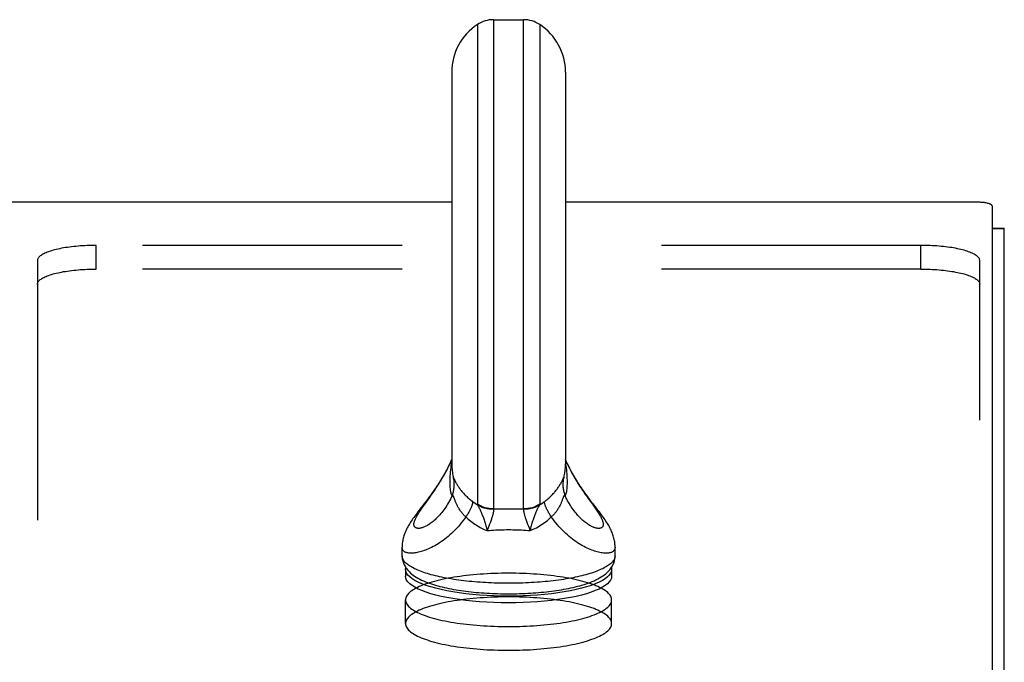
# Model space of a CAD drawing. Header units: inches. Extents: x 0 to 200, y 0 to 130.
# Tile 86 of 91: x 88.23 to 92.41, y 94.77 to 97.49. Entities that reach past the tile are written whole.
import ezdxf

# ---------------------------------------------------------------- set-up
doc = ezdxf.new("R2010")
doc.units = ezdxf.units.IN
doc.header["$LTSCALE"] = 11.011777
doc.header["$MEASUREMENT"] = 0
doc.linetypes.add('HIDDEN', pattern=[0.2, 0.1, -0.1])
doc.layers.get('0').update_dxf_attribs({"linetype": 'CONTINUOUS'})
doc.layers.add('02___PRT_ALL_AXES', color=7, linetype='CONTINUOUS')
doc.layers.add('DEFAULT_2', color=8, linetype='HIDDEN')

msp = doc.modelspace()

# ---------------------------------------------------------------- linework, layer by layer
at = {"color": 7, "linetype": 'Continuous'}
for p, q in [((90.177, 97.4718), (90.177, 95.4357)), ((90.2455, 97.4922), (90.2455, 95.4159)), ((90.2455, 97.4922), (90.373, 97.4922)), ((90.373, 95.4159), (90.373, 97.4922)), ((90.4414, 97.4718), (90.4414, 95.4357)), ((90.0677, 97.2696), (90.0677, 95.6067)), ((90.5507, 97.2696), (90.5507, 95.6067)), ((90.0677, 96.7174), (34.7587, 96.7174)), ((92.3012, 96.7174), (90.5507, 96.7174)), ((92.3612, 96.7019), (92.3612, 93.4721)), ((92.3612, 96.6069), (92.4132, 96.6069)), ((92.3612, 96.6059), (92.4132, 96.6059)), ((90.0731, 95.5558), (90.0732, 95.5557)), ((90.0731, 95.5558), (90.0732, 95.5555)), ((90.0732, 95.5555), (90.0732, 95.5554)), ((90.0759, 95.5479), (90.0765, 95.5467)), ((90.0782, 95.5428), (90.0791, 95.5408)), ((90.545, 95.5547), (90.5453, 95.5557)), ((90.5453, 95.5557), (90.5453, 95.5558)), ((90.5453, 95.5557), (90.5453, 95.5558)), ((89.9732, 95.4634), (89.9809, 95.4742)), ((90.0812, 95.4542), (90.0781, 95.4629)), ((90.6473, 95.4605), (90.6648, 95.4362)), ((89.9454, 95.4247), (89.9518, 95.4337)), ((90.2287, 95.3519), (90.2253, 95.343)), ((90.2318, 95.3604), (90.2287, 95.3519)), ((90.3898, 95.3519), (90.3932, 95.343)), ((90.3932, 95.343), (90.4005, 95.3241)), ((89.8572, 95.2172), (89.8572, 95.2538)), ((90.7612, 95.2172), (90.7612, 95.2538)), ((89.8717, 95.1593), (89.8728, 95.1671)), ((89.8717, 95.1593), (89.8717, 95.1303)), ((90.7456, 95.1671), (90.7467, 95.1593)), ((90.7467, 95.1593), (90.7467, 95.1303)), ((90.4621, 95.0532), (90.4325, 95.0506))]:
    msp.add_line(p, q, dxfattribs=at)
at = {"color": 3, "linetype": 'Continuous'}
msp.add_line((92.4132, 33.617), (92.4132, 96.6069), dxfattribs=at)
at = {"color": 7, "linetype": 'Continuous'}
for points in [[(92.3612, 96.7019), (92.361, 96.7031), (92.3605, 96.7043), (92.3596, 96.7055), (92.3583, 96.7067), (92.3566, 96.7078), (92.3547, 96.7089), (92.3524, 96.71), (92.3498, 96.711), (92.3468, 96.712), (92.3436, 96.7128), (92.3402, 96.7137), (92.3365, 96.7144), (92.3326, 96.7151), (92.3285, 96.7157), (92.3242, 96.7162), (92.3198, 96.7166), (92.3152, 96.717), (92.3106, 96.7172), (92.3059, 96.7173), (92.3012, 96.7174)], [(90.0677, 95.6266), (90.0656, 95.6217), (90.0614, 95.6121), (90.057, 95.6028), (90.0526, 95.5937), (90.0481, 95.5848), (90.0435, 95.5761), (90.0388, 95.5676), (90.0341, 95.5592), (90.0294, 95.5511), (90.0246, 95.5431), (90.0198, 95.5352), (90.0149, 95.5275), (90.01, 95.52), (90.0051, 95.5125), (90.0001, 95.5052), (89.9951, 95.498), (89.9901, 95.4908), (89.9851, 95.4838), (89.98, 95.4768), (89.9749, 95.4699), (89.9698, 95.463), (89.9647, 95.4562), (89.9595, 95.4494), (89.9542, 95.4425)], [(89.9809, 95.4742), (89.9848, 95.4798), (89.9888, 95.4856), (89.9929, 95.4914), (89.997, 95.4974), (90.0011, 95.5035), (90.0052, 95.5098), (90.0094, 95.5161), (90.0136, 95.5227), (90.0178, 95.5293), (90.0219, 95.5362), (90.0261, 95.5431), (90.0303, 95.5502), (90.0345, 95.5574), (90.0386, 95.5648), (90.0426, 95.5723), (90.0467, 95.58), (90.0506, 95.5878), (90.0545, 95.5957), (90.0583, 95.6037), (90.0621, 95.6119), (90.0657, 95.6201), (90.0677, 95.6249)], [(90.0677, 95.6193), (90.0668, 95.6134), (90.0657, 95.6057), (90.0646, 95.5978), (90.0636, 95.5897), (90.0626, 95.5814), (90.0618, 95.5729), (90.0611, 95.5642), (90.0605, 95.5554), (90.0601, 95.5467), (90.0598, 95.5382), (90.0597, 95.5298)], [(90.6695, 95.4357), (90.6642, 95.4425), (90.659, 95.4494), (90.6538, 95.4562), (90.6486, 95.4631), (90.6435, 95.4699), (90.6384, 95.4768), (90.6334, 95.4838), (90.6283, 95.4909), (90.6233, 95.498), (90.6183, 95.5052), (90.6134, 95.5125), (90.6084, 95.52), (90.6035, 95.5275), (90.5987, 95.5352), (90.5938, 95.5431), (90.589, 95.5511), (90.5843, 95.5593), (90.5796, 95.5676), (90.5749, 95.5761), (90.5703, 95.5848), (90.5658, 95.5937), (90.5614, 95.6028), (90.5571, 95.6122), (90.5528, 95.6217), (90.5507, 95.6266)], [(90.5507, 95.6249), (90.5527, 95.6203), (90.5562, 95.6122), (90.5599, 95.6042), (90.5636, 95.5963), (90.5675, 95.5885), (90.5713, 95.5808), (90.5753, 95.5733), (90.5793, 95.5659), (90.5833, 95.5586), (90.5874, 95.5515), (90.5915, 95.5445), (90.5956, 95.5376), (90.5997, 95.5309), (90.6038, 95.5243), (90.6079, 95.5179), (90.612, 95.5116), (90.6161, 95.5054), (90.6202, 95.4993), (90.6242, 95.4934), (90.6282, 95.4876), (90.6321, 95.482), (90.636, 95.4764), (90.6398, 95.471), (90.6473, 95.4605)], [(90.5587, 95.5298), (90.5586, 95.5382), (90.5584, 95.5467), (90.5579, 95.5554), (90.5574, 95.5642), (90.5566, 95.5728), (90.5558, 95.5814), (90.5549, 95.5897), (90.5539, 95.5978), (90.5528, 95.6057), (90.5516, 95.6134), (90.5507, 95.6193)], [(90.0692, 95.472), (90.0708, 95.4761), (90.0723, 95.4803), (90.0737, 95.4845), (90.0748, 95.4887), (90.0759, 95.493), (90.0768, 95.4973), (90.0775, 95.5016), (90.0781, 95.506), (90.0785, 95.5104), (90.0787, 95.5147), (90.0788, 95.5191), (90.0788, 95.5235), (90.0786, 95.5279), (90.0782, 95.5323), (90.0777, 95.5366), (90.077, 95.541), (90.0761, 95.5453), (90.0752, 95.5495)], [(90.0732, 95.5557), (90.0734, 95.5547), (90.074, 95.5526), (90.0745, 95.5509), (90.0752, 95.5495)], [(90.0752, 95.5495), (90.0753, 95.5492), (90.0755, 95.5488), (90.0757, 95.5484), (90.0759, 95.5479)], [(90.0765, 95.5467), (90.0771, 95.5453), (90.0782, 95.5428)], [(90.0791, 95.5408), (90.0796, 95.5396), (90.0802, 95.5383), (90.0809, 95.537), (90.0816, 95.5355), (90.0824, 95.5339), (90.0833, 95.5321), (90.0843, 95.5301), (90.0855, 95.528), (90.0867, 95.5257), (90.0881, 95.5232), (90.0896, 95.5206), (90.0913, 95.5179), (90.093, 95.5151), (90.0948, 95.5123), (90.0968, 95.5094), (90.0988, 95.5063), (90.101, 95.5033), (90.1033, 95.5001), (90.1058, 95.4969), (90.1083, 95.4937), (90.1109, 95.4905), (90.1136, 95.4873), (90.1165, 95.484), (90.1194, 95.4808), (90.1224, 95.4776), (90.1254, 95.4744), (90.1286, 95.4712), (90.1318, 95.4681), (90.1352, 95.4649), (90.1386, 95.4618), (90.142, 95.4587), (90.1456, 95.4557), (90.1492, 95.4526), (90.1529, 95.4497), (90.1566, 95.4467)], [(90.4618, 95.4467), (90.4655, 95.4497), (90.4692, 95.4526), (90.4728, 95.4557), (90.4764, 95.4587), (90.4799, 95.4618), (90.4833, 95.4649), (90.4866, 95.4681), (90.4898, 95.4712), (90.493, 95.4744), (90.4961, 95.4776), (90.499, 95.4808), (90.502, 95.484), (90.5048, 95.4873), (90.5075, 95.4905), (90.5101, 95.4937), (90.5127, 95.4969), (90.5151, 95.5001), (90.5174, 95.5032), (90.5196, 95.5063), (90.5217, 95.5093), (90.5236, 95.5123), (90.5254, 95.5151), (90.5272, 95.5179), (90.5288, 95.5206), (90.5303, 95.5231), (90.5317, 95.5256), (90.533, 95.528), (90.5341, 95.5301), (90.5351, 95.5321), (90.536, 95.5339), (90.5368, 95.5355), (90.5375, 95.537), (90.5382, 95.5383), (90.5388, 95.5396), (90.5393, 95.5408), (90.5398, 95.5418), (90.5407, 95.5437)], [(90.5433, 95.5495), (90.5423, 95.5453), (90.5415, 95.541), (90.5408, 95.5366), (90.5403, 95.5323), (90.5399, 95.5279), (90.5397, 95.5235), (90.5396, 95.5191), (90.5397, 95.5147), (90.54, 95.5104), (90.5404, 95.506), (90.541, 95.5016), (90.5417, 95.4973), (90.5426, 95.493), (90.5436, 95.4887), (90.5448, 95.4845), (90.5461, 95.4803), (90.5476, 95.4761), (90.5492, 95.472)], [(90.5407, 95.5437), (90.5423, 95.5473), (90.5425, 95.5479), (90.5427, 95.5484), (90.5429, 95.5488), (90.5431, 95.5492), (90.5433, 95.5495)], [(90.5433, 95.5495), (90.5439, 95.5509), (90.5445, 95.5526), (90.545, 95.5547)], [(90.0597, 95.5298), (90.0598, 95.5218), (90.0601, 95.5143), (90.0605, 95.5074), (90.0611, 95.5009), (90.0618, 95.4952), (90.0626, 95.4902), (90.0636, 95.4859), (90.0646, 95.4821), (90.0657, 95.4789), (90.0668, 95.4762), (90.068, 95.4739), (90.0692, 95.472)], [(90.5492, 95.472), (90.5504, 95.4739), (90.5516, 95.4762), (90.5528, 95.4789), (90.5539, 95.4821), (90.5549, 95.4859), (90.5558, 95.4902), (90.5566, 95.4952), (90.5574, 95.501), (90.5579, 95.5074), (90.5584, 95.5144), (90.5586, 95.5218), (90.5587, 95.5298)], [(90.0692, 95.472), (90.0657, 95.4646), (90.0621, 95.4574), (90.0583, 95.4504), (90.0545, 95.4435), (90.0506, 95.4368), (90.0467, 95.4304), (90.0426, 95.4241), (90.0386, 95.4181), (90.0345, 95.4123), (90.0303, 95.4067), (90.0261, 95.4013), (90.0219, 95.3962), (90.0178, 95.3913), (90.0136, 95.3866), (90.0094, 95.3821), (90.0052, 95.3778), (90.0011, 95.3737), (89.997, 95.3699), (89.9929, 95.3663), (89.9888, 95.3629), (89.9848, 95.3596), (89.9809, 95.3566), (89.977, 95.3538), (89.9732, 95.3512), (89.9694, 95.3488), (89.9657, 95.3465), (89.9621, 95.3445), (89.9586, 95.3426), (89.9552, 95.3409), (89.9518, 95.3394), (89.9485, 95.3381), (89.9454, 95.3369), (89.9423, 95.3359), (89.9394, 95.3351), (89.9366, 95.3344), (89.9338, 95.3339), (89.9312, 95.3335), (89.9287, 95.3333), (89.9264, 95.3333), (89.9241, 95.3334), (89.922, 95.3336), (89.9201, 95.334), (89.9182, 95.3345), (89.9165, 95.3351), (89.915, 95.3359), (89.9136, 95.3368), (89.9123, 95.3379), (89.9112, 95.339), (89.9102, 95.3403), (89.9093, 95.3417), (89.9087, 95.3433), (89.9081, 95.3449), (89.9077, 95.3467), (89.9075, 95.3485), (89.9074, 95.3505), (89.9075, 95.3526), (89.9077, 95.3548), (89.9081, 95.3571), (89.9087, 95.3596), (89.9093, 95.3621), (89.9102, 95.3647), (89.9112, 95.3674), (89.9123, 95.3703), (89.9136, 95.3732), (89.915, 95.3762)], [(89.9518, 95.4337), (89.9621, 95.448), (89.9732, 95.4634)], [(90.0781, 95.4629), (90.0775, 95.4645), (90.0769, 95.466), (90.0764, 95.4673), (90.0759, 95.4685), (90.0754, 95.4695), (90.075, 95.4704), (90.0745, 95.4712), (90.0741, 95.4718), (90.0737, 95.4723), (90.0733, 95.4728), (90.0729, 95.4731), (90.0725, 95.4734), (90.072, 95.4735), (90.0716, 95.4735), (90.0712, 95.4735), (90.0707, 95.4733), (90.0702, 95.473), (90.0697, 95.4726), (90.0692, 95.472)], [(90.133, 95.3772), (90.1251, 95.3846), (90.1225, 95.3872), (90.1199, 95.3898), (90.1174, 95.3925), (90.1149, 95.3953), (90.1125, 95.3981), (90.1102, 95.4009), (90.1079, 95.4038), (90.1057, 95.4067), (90.1036, 95.4097), (90.1016, 95.4127), (90.0996, 95.4158), (90.0977, 95.4188), (90.0959, 95.4219), (90.0941, 95.4251), (90.0925, 95.4282), (90.0909, 95.4313), (90.0894, 95.4344), (90.088, 95.4374), (90.0866, 95.4404), (90.0854, 95.4433), (90.0843, 95.4462), (90.0832, 95.449), (90.0822, 95.4516), (90.0812, 95.4542)], [(90.5404, 95.4629), (90.5372, 95.4542), (90.5363, 95.4516), (90.5353, 95.4489), (90.5342, 95.4462), (90.533, 95.4433), (90.5318, 95.4404), (90.5305, 95.4374), (90.529, 95.4344), (90.5275, 95.4313), (90.526, 95.4282), (90.5243, 95.425), (90.5226, 95.4219), (90.5207, 95.4188), (90.5188, 95.4157), (90.5169, 95.4127), (90.5148, 95.4097), (90.5127, 95.4067), (90.5105, 95.4038), (90.5082, 95.4009), (90.5059, 95.3981), (90.5035, 95.3953), (90.5011, 95.3925), (90.4985, 95.3898), (90.496, 95.3872), (90.4933, 95.3846), (90.4906, 95.382)], [(90.5492, 95.472), (90.5487, 95.4726), (90.5482, 95.473), (90.5477, 95.4733), (90.5473, 95.4735), (90.5468, 95.4735), (90.5464, 95.4735), (90.546, 95.4734), (90.5456, 95.4731), (90.5452, 95.4728), (90.5447, 95.4723), (90.5443, 95.4718), (90.5439, 95.4712), (90.5435, 95.4704), (90.543, 95.4695), (90.5426, 95.4685), (90.5421, 95.4673), (90.5415, 95.466), (90.541, 95.4645), (90.5404, 95.4629)], [(90.5833, 95.4132), (90.5793, 95.419), (90.5753, 95.4249), (90.5713, 95.4311), (90.5675, 95.4374), (90.5636, 95.444), (90.5599, 95.4507), (90.5562, 95.4577), (90.5527, 95.4648), (90.5492, 95.472)], [(89.9286, 95.4091), (89.9238, 95.4029), (89.9193, 95.3968), (89.915, 95.391), (89.9109, 95.3854), (89.907, 95.38), (89.9033, 95.3747), (89.8998, 95.3696), (89.8964, 95.3645), (89.8931, 95.3596), (89.8901, 95.3547), (89.8871, 95.3497), (89.8842, 95.3449), (89.8815, 95.34), (89.8789, 95.3351), (89.8764, 95.3302), (89.8741, 95.3253), (89.8719, 95.3205), (89.8699, 95.3156), (89.868, 95.3109), (89.8663, 95.3061), (89.8647, 95.3013), (89.8633, 95.2963), (89.8619, 95.2913), (89.8607, 95.2862), (89.8597, 95.281), (89.8588, 95.2758), (89.8582, 95.2706), (89.8577, 95.2654), (89.8574, 95.2603), (89.8572, 95.2552), (89.8572, 95.2538)], [(89.915, 95.3762), (89.9165, 95.3793), (89.9182, 95.3826), (89.9201, 95.3859), (89.922, 95.3893), (89.9241, 95.3929), (89.9264, 95.3965), (89.9287, 95.4002), (89.9312, 95.404), (89.9338, 95.408), (89.9366, 95.412), (89.9394, 95.4161), (89.9423, 95.4204), (89.9454, 95.4247)], [(89.9542, 95.4425), (89.9386, 95.4221), (89.9286, 95.4091)], [(90.1566, 95.4467), (90.1568, 95.4455), (90.1568, 95.4441), (90.1567, 95.4427), (90.1565, 95.4411), (90.1562, 95.4394), (90.1558, 95.4376), (90.1552, 95.4356), (90.1546, 95.4336), (90.1539, 95.4315), (90.1531, 95.4292), (90.1522, 95.4269), (90.1512, 95.4244), (90.1501, 95.4219), (90.1489, 95.4193), (90.1476, 95.4166), (90.1462, 95.4138), (90.1448, 95.4109), (90.1432, 95.4079), (90.1416, 95.4049), (90.1398, 95.4018), (90.138, 95.3986), (90.1361, 95.3954), (90.1342, 95.3922), (90.1321, 95.3888), (90.13, 95.3854), (90.1278, 95.382)], [(90.1781, 95.4319), (90.1726, 95.4354), (90.1671, 95.4391), (90.1618, 95.4428), (90.1566, 95.4467)], [(90.177, 95.4357), (90.1771, 95.4352), (90.1772, 95.4346), (90.1773, 95.434), (90.1775, 95.4334), (90.1778, 95.4327), (90.1781, 95.4319)], [(90.2455, 95.4159), (90.2409, 95.416), (90.2364, 95.4163), (90.2319, 95.4167), (90.2274, 95.4172), (90.223, 95.4179), (90.2185, 95.4188), (90.2141, 95.4198), (90.2098, 95.421), (90.2054, 95.4223), (90.2012, 95.4238), (90.197, 95.4254), (90.1928, 95.4272), (90.1888, 95.4291), (90.1848, 95.4312), (90.1809, 95.4334), (90.177, 95.4357)], [(90.2452, 95.4144), (90.2408, 95.4144), (90.2364, 95.4145), (90.2319, 95.4148), (90.2275, 95.4152), (90.2232, 95.4158), (90.2188, 95.4166), (90.2145, 95.4175), (90.2102, 95.4185), (90.206, 95.4197), (90.2018, 95.421), (90.1977, 95.4225), (90.1937, 95.4241), (90.1897, 95.4259), (90.1857, 95.4277), (90.1819, 95.4298), (90.1781, 95.4319)], [(90.1781, 95.4319), (90.1789, 95.4307), (90.1797, 95.4293), (90.1806, 95.4277), (90.1815, 95.4259), (90.1825, 95.424), (90.1836, 95.4219), (90.1848, 95.4196), (90.186, 95.4171), (90.1873, 95.4143), (90.1887, 95.4114), (90.1901, 95.4083), (90.1915, 95.4051), (90.193, 95.4017), (90.1945, 95.3981), (90.196, 95.3944), (90.1976, 95.3906), (90.1992, 95.3866), (90.2008, 95.3824), (90.2023, 95.3781), (90.2039, 95.3737), (90.2055, 95.3692), (90.2071, 95.3645), (90.2086, 95.3597), (90.2101, 95.3548), (90.2116, 95.3498), (90.213, 95.3448), (90.2143, 95.3396), (90.2156, 95.3344), (90.2168, 95.3293), (90.218, 95.3241)], [(90.2452, 95.4144), (90.2454, 95.4134), (90.2455, 95.4123), (90.2455, 95.4111), (90.2455, 95.4098), (90.2454, 95.4083), (90.2453, 95.4067), (90.2451, 95.4049), (90.2448, 95.403), (90.2444, 95.4009), (90.2439, 95.3987), (90.2434, 95.3963), (90.2428, 95.3938), (90.2421, 95.3911), (90.2413, 95.3883), (90.2404, 95.3853), (90.2394, 95.3822), (90.2383, 95.379), (90.2372, 95.3756), (90.236, 95.372), (90.2347, 95.3683), (90.2333, 95.3644), (90.2318, 95.3604)], [(90.2455, 95.4159), (90.2453, 95.4157), (90.2453, 95.4155), (90.2452, 95.4152), (90.2452, 95.4149), (90.2452, 95.4147), (90.2452, 95.4144)], [(90.2455, 95.4159), (90.2561, 95.4162), (90.2668, 95.4164), (90.2774, 95.4166), (90.2881, 95.4167), (90.2987, 95.4168), (90.3092, 95.4168)], [(90.3092, 95.4168), (90.3198, 95.4168), (90.3304, 95.4167), (90.341, 95.4166), (90.3516, 95.4164), (90.3623, 95.4162), (90.373, 95.4159)], [(90.3732, 95.4144), (90.373, 95.4134), (90.373, 95.4123), (90.3729, 95.4111), (90.3729, 95.4098), (90.373, 95.4083), (90.3731, 95.4067), (90.3734, 95.4049), (90.3737, 95.403), (90.374, 95.4009), (90.3745, 95.3987), (90.375, 95.3963), (90.3757, 95.3938), (90.3764, 95.3911), (90.3772, 95.3883), (90.3781, 95.3853), (90.379, 95.3822), (90.3801, 95.379), (90.3812, 95.3756), (90.3824, 95.372), (90.3838, 95.3683), (90.3851, 95.3644), (90.3866, 95.3604), (90.3898, 95.3519)], [(90.4414, 95.4357), (90.4376, 95.4334), (90.4337, 95.4312), (90.4297, 95.4291), (90.4256, 95.4272), (90.4215, 95.4254), (90.4172, 95.4238), (90.413, 95.4223), (90.4087, 95.421), (90.4043, 95.4198), (90.3999, 95.4188), (90.3955, 95.4179), (90.391, 95.4172), (90.3865, 95.4167), (90.382, 95.4163), (90.3775, 95.416), (90.373, 95.4159)], [(90.373, 95.4159), (90.3731, 95.4157), (90.3732, 95.4155), (90.3732, 95.4152), (90.3732, 95.4149), (90.3732, 95.4147), (90.3732, 95.4144)], [(90.4403, 95.4319), (90.4365, 95.4298), (90.4327, 95.4277), (90.4288, 95.4259), (90.4248, 95.4241), (90.4207, 95.4225), (90.4166, 95.421), (90.4124, 95.4197), (90.4082, 95.4185), (90.4039, 95.4175), (90.3996, 95.4166), (90.3953, 95.4158), (90.3909, 95.4152), (90.3865, 95.4148), (90.3821, 95.4145), (90.3776, 95.4144), (90.3732, 95.4144)], [(90.4403, 95.4319), (90.4395, 95.4307), (90.4387, 95.4293), (90.4378, 95.4277), (90.4369, 95.4259), (90.4359, 95.424), (90.4348, 95.4219), (90.4336, 95.4196), (90.4324, 95.4171), (90.4311, 95.4143), (90.4298, 95.4114), (90.4284, 95.4083), (90.4269, 95.4051), (90.4254, 95.4017), (90.4239, 95.3981), (90.4224, 95.3944), (90.4208, 95.3906), (90.4193, 95.3866), (90.4177, 95.3824), (90.4161, 95.3781), (90.4145, 95.3737), (90.4129, 95.3692), (90.4114, 95.3645), (90.4098, 95.3597), (90.4083, 95.3548), (90.4069, 95.3498), (90.4055, 95.3448), (90.4041, 95.3396), (90.4028, 95.3344), (90.4016, 95.3293), (90.4005, 95.3241)], [(90.4618, 95.4467), (90.4566, 95.4428), (90.4513, 95.4391), (90.4459, 95.4354), (90.4403, 95.4319)], [(90.4414, 95.4357), (90.4414, 95.4352), (90.4413, 95.4346), (90.4411, 95.434), (90.4409, 95.4334), (90.4406, 95.4327), (90.4403, 95.4319)], [(90.4906, 95.382), (90.4884, 95.3854), (90.4863, 95.3888), (90.4843, 95.3922), (90.4823, 95.3954), (90.4804, 95.3986), (90.4786, 95.4018), (90.4769, 95.4049), (90.4752, 95.4079), (90.4737, 95.4109), (90.4722, 95.4138), (90.4708, 95.4166), (90.4695, 95.4193), (90.4683, 95.4219), (90.4672, 95.4244), (90.4662, 95.4269), (90.4653, 95.4292), (90.4645, 95.4315), (90.4638, 95.4336), (90.4632, 95.4356), (90.4627, 95.4376), (90.4623, 95.4394), (90.462, 95.4411), (90.4618, 95.4427), (90.4617, 95.4441), (90.4617, 95.4455), (90.4618, 95.4467)], [(90.6648, 95.4362), (90.6713, 95.4272), (90.6743, 95.4229), (90.6773, 95.4187), (90.6801, 95.4146), (90.6829, 95.4106), (90.6855, 95.4066), (90.688, 95.4028), (90.6904, 95.3991), (90.6927, 95.3954), (90.6949, 95.3919), (90.6969, 95.3885), (90.6988, 95.3851), (90.7006, 95.3819), (90.7022, 95.3787), (90.7037, 95.3757), (90.7051, 95.3727), (90.7063, 95.3698), (90.7074, 95.3671), (90.7084, 95.3644), (90.7092, 95.3618), (90.7098, 95.3594), (90.7103, 95.357), (90.7107, 95.3547), (90.7109, 95.3526), (90.711, 95.3505), (90.7109, 95.3486), (90.7107, 95.3467), (90.7103, 95.345), (90.7098, 95.3434), (90.7092, 95.3419), (90.7084, 95.3405), (90.7074, 95.3392), (90.7063, 95.338), (90.7051, 95.337), (90.7037, 95.3361), (90.7022, 95.3353), (90.7006, 95.3346), (90.6988, 95.3341), (90.6969, 95.3337), (90.6949, 95.3334), (90.6927, 95.3333), (90.6904, 95.3333), (90.688, 95.3334), (90.6855, 95.3338), (90.6829, 95.3342), (90.6801, 95.3348), (90.6773, 95.3356), (90.6743, 95.3365), (90.6713, 95.3376), (90.6681, 95.3388), (90.6648, 95.3402), (90.6615, 95.3418), (90.6581, 95.3435), (90.6546, 95.3454), (90.651, 95.3475), (90.6473, 95.3498), (90.6436, 95.3523), (90.6398, 95.3549), (90.636, 95.3578), (90.6321, 95.3608), (90.6282, 95.3641), (90.6242, 95.3675), (90.6202, 95.3711), (90.6161, 95.375), (90.612, 95.379), (90.6079, 95.3832), (90.6038, 95.3877), (90.5997, 95.3924), (90.5956, 95.3973), (90.5915, 95.4024), (90.5874, 95.4077), (90.5833, 95.4132)], [(90.7612, 95.2538), (90.7612, 95.2552), (90.7611, 95.2603), (90.7608, 95.2654), (90.7603, 95.2706), (90.7596, 95.2758), (90.7587, 95.281), (90.7577, 95.2862), (90.7565, 95.2913), (90.7552, 95.2964), (90.7537, 95.3013), (90.7521, 95.3061), (90.7504, 95.3109), (90.7486, 95.3157), (90.7465, 95.3205), (90.7444, 95.3253), (90.742, 95.3302), (90.7396, 95.3351), (90.737, 95.34), (90.7342, 95.3449), (90.7314, 95.3498), (90.7284, 95.3547), (90.7253, 95.3596), (90.722, 95.3646), (90.7187, 95.3696), (90.7151, 95.3747), (90.7114, 95.38), (90.7075, 95.3854), (90.7034, 95.391), (90.6991, 95.3969), (90.6946, 95.4029), (90.6898, 95.4091), (90.6849, 95.4156), (90.6695, 95.4357)], [(90.1278, 95.382), (90.1215, 95.3732), (90.1151, 95.3647), (90.1085, 95.3564), (90.1018, 95.3483), (90.0949, 95.3405), (90.088, 95.333), (90.081, 95.3257), (90.0739, 95.3187), (90.0668, 95.312), (90.0596, 95.3055), (90.0524, 95.2994), (90.0453, 95.2935), (90.0381, 95.2879), (90.0309, 95.2826), (90.0238, 95.2775), (90.0167, 95.2727), (90.0097, 95.2682), (90.0027, 95.2639), (89.9958, 95.2599), (89.989, 95.2562), (89.9822, 95.2527), (89.9756, 95.2494), (89.9691, 95.2464), (89.9627, 95.2437), (89.9564, 95.2411), (89.9503, 95.2388), (89.9442, 95.2368), (89.9384, 95.2349), (89.9327, 95.2333), (89.9271, 95.2319), (89.9218, 95.2307), (89.9166, 95.2297), (89.9115, 95.229), (89.9067, 95.2284), (89.9021, 95.228), (89.8976, 95.2278), (89.8934, 95.2279), (89.8894, 95.2281), (89.8856, 95.2284), (89.882, 95.229), (89.8787, 95.2297), (89.8755, 95.2306), (89.8727, 95.2317), (89.87, 95.2329), (89.8676, 95.2343), (89.8654, 95.2359), (89.8635, 95.2376), (89.8619, 95.2395), (89.8604, 95.2415), (89.8593, 95.2437), (89.8584, 95.246), (89.8577, 95.2484), (89.8573, 95.251), (89.8572, 95.2538)], [(90.133, 95.3772), (90.1382, 95.3725), (90.1435, 95.368), (90.1489, 95.3636), (90.1544, 95.3594), (90.1599, 95.3554), (90.1655, 95.3515), (90.1712, 95.3478), (90.1769, 95.3443), (90.1826, 95.3409), (90.1884, 95.3377), (90.1943, 95.3346), (90.2001, 95.3318), (90.2061, 95.3291), (90.212, 95.3265), (90.218, 95.3241)], [(90.4005, 95.3241), (90.4073, 95.3269), (90.4141, 95.3298), (90.4208, 95.333), (90.4275, 95.3364), (90.4342, 95.34), (90.4408, 95.3438), (90.4473, 95.3478), (90.4537, 95.3521), (90.4601, 95.3565), (90.4664, 95.3612), (90.4726, 95.3661), (90.4787, 95.3712), (90.4847, 95.3765), (90.4906, 95.382)], [(90.7612, 95.2538), (90.7611, 95.251), (90.7607, 95.2484), (90.7601, 95.246), (90.7592, 95.2437), (90.758, 95.2415), (90.7566, 95.2395), (90.7549, 95.2376), (90.753, 95.2359), (90.7508, 95.2343), (90.7484, 95.2329), (90.7458, 95.2317), (90.7429, 95.2306), (90.7398, 95.2297), (90.7364, 95.229), (90.7328, 95.2284), (90.729, 95.2281), (90.725, 95.2279), (90.7208, 95.2278), (90.7164, 95.228), (90.7117, 95.2284), (90.7069, 95.229), (90.7019, 95.2297), (90.6967, 95.2307), (90.6913, 95.2319), (90.6858, 95.2333), (90.6801, 95.2349), (90.6742, 95.2368), (90.6682, 95.2388), (90.662, 95.2411), (90.6557, 95.2437), (90.6493, 95.2464), (90.6428, 95.2494), (90.6362, 95.2527), (90.6295, 95.2562), (90.6226, 95.2599), (90.6157, 95.2639), (90.6088, 95.2682), (90.6017, 95.2727), (90.5946, 95.2775), (90.5875, 95.2826), (90.5804, 95.2879), (90.5732, 95.2935), (90.566, 95.2994), (90.5588, 95.3055), (90.5516, 95.312), (90.5445, 95.3187), (90.5375, 95.3257), (90.5304, 95.333), (90.5235, 95.3405), (90.5167, 95.3483), (90.5099, 95.3564), (90.5033, 95.3647), (90.4969, 95.3732), (90.4906, 95.382)], [(90.2253, 95.343), (90.2198, 95.3289), (90.218, 95.3241)], [(90.218, 95.3241), (90.2272, 95.3249), (90.2364, 95.3255), (90.2456, 95.3261), (90.2547, 95.3266), (90.2638, 95.3271), (90.273, 95.3274), (90.2821, 95.3277), (90.2911, 95.3279), (90.3002, 95.328), (90.3092, 95.3281)], [(90.3092, 95.3281), (90.3182, 95.328), (90.3273, 95.3279), (90.3364, 95.3277), (90.3455, 95.3274), (90.3546, 95.3271), (90.3637, 95.3266), (90.3729, 95.3261), (90.3821, 95.3255), (90.3913, 95.3249), (90.4005, 95.3241)], [(89.8572, 95.2172), (89.8573, 95.2129), (89.8577, 95.2085), (89.8582, 95.2042), (89.859, 95.1998), (89.86, 95.1955), (89.8612, 95.1912), (89.8627, 95.1869), (89.8644, 95.1826), (89.8663, 95.1783), (89.8685, 95.1741), (89.871, 95.1698), (89.8738, 95.1655), (89.8769, 95.1613), (89.8803, 95.157), (89.8841, 95.1527), (89.8883, 95.1484), (89.893, 95.144), (89.8983, 95.1396), (89.9041, 95.1351), (89.9105, 95.1306), (89.9174, 95.1262), (89.9247, 95.122), (89.9323, 95.1179), (89.9402, 95.114), (89.9483, 95.1104), (89.9565, 95.1069), (89.9649, 95.1037), (89.9734, 95.1006), (89.982, 95.0976), (89.9908, 95.0948), (89.9997, 95.0922), (90.0088, 95.0896), (90.018, 95.0872), (90.0273, 95.0848), (90.0368, 95.0826), (90.0464, 95.0805), (90.0562, 95.0784)], [(90.0556, 95.1204), (90.0455, 95.1222), (90.0357, 95.1241), (90.026, 95.1261), (90.0166, 95.1281), (90.0074, 95.1302), (89.9984, 95.1323), (89.9896, 95.1345), (89.9811, 95.1368), (89.9728, 95.1391), (89.9647, 95.1415), (89.9569, 95.1439), (89.9494, 95.1464), (89.9421, 95.149), (89.9351, 95.1516), (89.9284, 95.1542), (89.9219, 95.1569), (89.9157, 95.1597), (89.9099, 95.1624), (89.9043, 95.1653), (89.899, 95.1681), (89.894, 95.171), (89.8893, 95.1739), (89.8849, 95.1769), (89.8809, 95.1799), (89.8771, 95.1829), (89.8737, 95.1859), (89.8706, 95.189), (89.8678, 95.1921), (89.8653, 95.1952), (89.8632, 95.1983), (89.8614, 95.2014), (89.8599, 95.2046), (89.8587, 95.2077), (89.8579, 95.2109), (89.8574, 95.2141), (89.8572, 95.2172)], [(90.554, 95.0768), (90.5639, 95.0788), (90.5737, 95.0809), (90.5834, 95.083), (90.5929, 95.0853), (90.6023, 95.0876), (90.6115, 95.0901), (90.6206, 95.0927), (90.6295, 95.0954), (90.6383, 95.0983), (90.6469, 95.1012), (90.6554, 95.1044), (90.6638, 95.1077), (90.672, 95.1112), (90.68, 95.1149), (90.6879, 95.1188), (90.6955, 95.1229), (90.7027, 95.1272), (90.7094, 95.1316), (90.7157, 95.1361), (90.7213, 95.1405), (90.7264, 95.1449), (90.731, 95.1492), (90.7351, 95.1535), (90.7387, 95.1577), (90.742, 95.1619), (90.745, 95.1661), (90.7477, 95.1703), (90.7501, 95.1744), (90.7522, 95.1786), (90.7541, 95.1828), (90.7558, 95.187), (90.7572, 95.1912), (90.7585, 95.1955), (90.7594, 95.1998), (90.7602, 95.2042), (90.7608, 95.2085), (90.7611, 95.2129), (90.7612, 95.2172)], [(90.7612, 95.2172), (90.7611, 95.2141), (90.7606, 95.2109), (90.7597, 95.2077), (90.7586, 95.2046), (90.7571, 95.2014), (90.7553, 95.1983), (90.7531, 95.1952), (90.7507, 95.1921), (90.7479, 95.189), (90.7447, 95.1859), (90.7413, 95.1829), (90.7376, 95.1799), (90.7335, 95.1769), (90.7291, 95.1739), (90.7244, 95.171), (90.7194, 95.1681), (90.7142, 95.1653), (90.7086, 95.1624), (90.7027, 95.1597), (90.6965, 95.1569), (90.6901, 95.1542), (90.6833, 95.1516), (90.6763, 95.149), (90.6691, 95.1464), (90.6615, 95.1439), (90.6537, 95.1415), (90.6457, 95.1391), (90.6374, 95.1368), (90.6288, 95.1345), (90.6201, 95.1323), (90.6111, 95.1302), (90.6018, 95.1281), (90.5924, 95.1261), (90.5828, 95.1241), (90.5729, 95.1222)], [(90.186, 95.0506), (90.1563, 95.0532), (90.1275, 95.0563), (90.0995, 95.0599), (90.0727, 95.064), (90.047, 95.0686), (90.0227, 95.0737), (89.9999, 95.0792), (89.9786, 95.0851), (89.959, 95.0914), (89.9412, 95.0981), (89.9252, 95.105), (89.9113, 95.1122), (89.8993, 95.1197), (89.8894, 95.1274), (89.8817, 95.1352), (89.8762, 95.1432), (89.8728, 95.1512), (89.8717, 95.1593)], [(90.7467, 95.1593), (90.7456, 95.1512), (90.7423, 95.1432), (90.7367, 95.1352), (90.729, 95.1274), (90.7191, 95.1197), (90.7072, 95.1122), (90.6932, 95.105), (90.6773, 95.0981), (90.6595, 95.0914), (90.6399, 95.0851), (90.6186, 95.0792), (90.5957, 95.0737), (90.5714, 95.0686), (90.5457, 95.064), (90.5189, 95.0599), (90.491, 95.0563), (90.4621, 95.0532)], [(90.0727, 95.0351), (90.047, 95.0397), (90.0227, 95.0447), (89.9999, 95.0502), (89.9786, 95.0562), (89.959, 95.0625), (89.9412, 95.0691), (89.9252, 95.076), (89.9113, 95.0833), (89.8993, 95.0907), (89.8894, 95.0984), (89.8817, 95.1062), (89.8762, 95.1142), (89.8728, 95.1222), (89.8717, 95.1303)], [(90.3092, 95.1003), (90.297, 95.1003), (90.2847, 95.1004), (90.2725, 95.1006), (90.2603, 95.1009), (90.2482, 95.1013), (90.2361, 95.1018), (90.224, 95.1024), (90.2121, 95.103), (90.2001, 95.1037), (90.1883, 95.1045), (90.1765, 95.1054), (90.1649, 95.1064), (90.1533, 95.1074), (90.1419, 95.1086), (90.1306, 95.1098), (90.1194, 95.1111), (90.1084, 95.1124), (90.0975, 95.1139), (90.0868, 95.1154), (90.0762, 95.117), (90.0658, 95.1187), (90.0556, 95.1204)], [(90.5729, 95.1222), (90.5629, 95.1204), (90.5527, 95.1187), (90.5422, 95.117), (90.5317, 95.1154), (90.5209, 95.1139), (90.51, 95.1124), (90.499, 95.1111), (90.4878, 95.1098), (90.4765, 95.1086), (90.4651, 95.1074), (90.4535, 95.1064), (90.4419, 95.1054), (90.4301, 95.1045), (90.4183, 95.1037), (90.4064, 95.103), (90.3944, 95.1024), (90.3823, 95.1018), (90.3702, 95.1013), (90.3581, 95.1009), (90.3459, 95.1006), (90.3337, 95.1004), (90.3215, 95.1003), (90.3092, 95.1003)], [(90.7467, 95.1303), (90.7456, 95.1222), (90.7423, 95.1142), (90.7367, 95.1062), (90.729, 95.0984), (90.7191, 95.0907), (90.7072, 95.0833), (90.6932, 95.076), (90.6773, 95.0691), (90.6595, 95.0625), (90.6399, 95.0562), (90.6186, 95.0502), (90.5957, 95.0447), (90.5714, 95.0397)], [(90.0562, 95.0784), (90.0661, 95.0765), (90.0761, 95.0747), (90.0863, 95.0729), (90.0966, 95.0712), (90.107, 95.0696), (90.1176, 95.0681), (90.1282, 95.0667), (90.139, 95.0654), (90.1499, 95.0642), (90.1608, 95.063), (90.1719, 95.0619), (90.183, 95.061)], [(90.4251, 95.0601), (90.4364, 95.061), (90.4476, 95.062), (90.4587, 95.0631), (90.4698, 95.0643), (90.4807, 95.0656), (90.4915, 95.0669), (90.5023, 95.0683), (90.5129, 95.0699), (90.5233, 95.0715), (90.5337, 95.0732), (90.5439, 95.0749), (90.554, 95.0768)], [(90.186, 95.0217), (90.1563, 95.0242), (90.1275, 95.0273), (90.0995, 95.0309), (90.0727, 95.0351)], [(90.183, 95.061), (90.1942, 95.0601), (90.2055, 95.0593), (90.2169, 95.0585), (90.2283, 95.0579), (90.2398, 95.0573), (90.2513, 95.0569), (90.2628, 95.0565), (90.2744, 95.0562), (90.286, 95.056), (90.2976, 95.0558), (90.3092, 95.0558)], [(90.3092, 95.0461), (90.2779, 95.0463), (90.247, 95.0472), (90.2162, 95.0486), (90.186, 95.0506)], [(90.3092, 95.0558), (90.3209, 95.0558), (90.3326, 95.056), (90.3443, 95.0562), (90.356, 95.0565), (90.3676, 95.0569), (90.3792, 95.0574), (90.3908, 95.0579), (90.4023, 95.0586), (90.4137, 95.0593), (90.4251, 95.0601)], [(90.4325, 95.0506), (90.4022, 95.0486), (90.3715, 95.0472), (90.3405, 95.0463), (90.3092, 95.0461)], [(90.5714, 95.0397), (90.5457, 95.0351), (90.5189, 95.0309), (90.491, 95.0273), (90.4621, 95.0242)], [(90.3092, 95.0171), (90.2779, 95.0174), (90.247, 95.0182), (90.2162, 95.0197), (90.186, 95.0217)], [(90.4621, 95.0242), (90.4325, 95.0217), (90.4022, 95.0197), (90.3715, 95.0182), (90.3405, 95.0174), (90.3092, 95.0171)]]:
    msp.add_lwpolyline(points, dxfattribs=at)
for centre, radius, start, end in [((90.3092, 97.2697), 0.2415, 123.1848, 180), ((90.2455, 97.3672), 0.125, 90, 123.1848), ((90.373, 97.3672), 0.125, 56.8152, 90), ((90.3092, 97.2697), 0.2415, 0, 56.8152), ((90.3092, 95.6067), 0.2415, 180, 192.1861), ((90.3092, 95.6067), 0.2415, 347.8138, 360)]:
    msp.add_arc(centre, radius, start, end, dxfattribs=at)
at = {"layer": '02___PRT_ALL_AXES', "color": 8, "linetype": 'HIDDEN'}
for p, q in [((90.2034, 95.0393), (90.1886, 95.0382)), ((90.4444, 95.0371), (90.4298, 95.0382)), ((89.8717, 94.9294), (89.8717, 95.0299)), ((90.7467, 94.9294), (90.7467, 95.0299))]:
    msp.add_line(p, q, dxfattribs=at)
for points in [[(90.0646, 95.1237), (90.0521, 95.1215), (90.0399, 95.1191), (90.028, 95.1166), (90.0165, 95.114), (90.0053, 95.1113), (89.9945, 95.1085), (89.9841, 95.1056), (89.9741, 95.1026), (89.9645, 95.0996), (89.9553, 95.0964), (89.9465, 95.0932), (89.9382, 95.0899), (89.9303, 95.0865), (89.9229, 95.083), (89.916, 95.0795), (89.9095, 95.0759), (89.9036, 95.0723), (89.8981, 95.0686), (89.8931, 95.0648), (89.8887, 95.0611), (89.8847, 95.0572), (89.8813, 95.0534), (89.8784, 95.0495), (89.876, 95.0456), (89.8741, 95.0417), (89.8728, 95.0378), (89.872, 95.0338), (89.8717, 95.0299)], [(90.1886, 95.1387), (90.174, 95.1375), (90.1596, 95.1363), (90.1453, 95.1348), (90.1313, 95.1333), (90.1174, 95.1316), (90.1038, 95.1298), (90.0905, 95.1279), (90.0774, 95.1259), (90.0646, 95.1237)], [(90.3092, 95.1431), (90.2939, 95.143), (90.2787, 95.1428), (90.2635, 95.1425), (90.2483, 95.142), (90.2332, 95.1414), (90.2183, 95.1406), (90.2034, 95.1397), (90.1886, 95.1387)], [(90.4444, 95.1375), (90.4298, 95.1387), (90.4151, 95.1397), (90.4002, 95.1406), (90.3852, 95.1414), (90.3701, 95.142), (90.3549, 95.1425), (90.3397, 95.1428), (90.3245, 95.143), (90.3092, 95.1431)], [(90.5664, 95.1215), (90.5539, 95.1237), (90.5411, 95.1259), (90.528, 95.1279), (90.5146, 95.1298), (90.501, 95.1316), (90.4872, 95.1333), (90.4731, 95.1348), (90.4588, 95.1363), (90.4444, 95.1375)], [(90.7467, 95.0299), (90.7464, 95.0338), (90.7456, 95.0378), (90.7443, 95.0417), (90.7425, 95.0456), (90.7401, 95.0495), (90.7372, 95.0534), (90.7337, 95.0572), (90.7298, 95.0611), (90.7253, 95.0648), (90.7203, 95.0686), (90.7149, 95.0723), (90.7089, 95.0759), (90.7024, 95.0795), (90.6955, 95.083), (90.6881, 95.0865), (90.6802, 95.0899), (90.6719, 95.0932), (90.6632, 95.0964), (90.654, 95.0996), (90.6444, 95.1026), (90.6343, 95.1056), (90.6239, 95.1085), (90.6131, 95.1113), (90.602, 95.114), (90.5904, 95.1166), (90.5786, 95.1191), (90.5664, 95.1215)], [(90.1886, 95.0382), (90.174, 95.0371), (90.1596, 95.0358), (90.1453, 95.0344), (90.1313, 95.0328), (90.1174, 95.0312), (90.1038, 95.0294), (90.0905, 95.0275), (90.0774, 95.0254), (90.0646, 95.0233), (90.0521, 95.021), (90.0399, 95.0186), (90.028, 95.0161), (90.0165, 95.0135), (90.0053, 95.0108), (89.9945, 95.0081), (89.9841, 95.0052), (89.9741, 95.0022), (89.9645, 94.9991), (89.9553, 94.996), (89.9465, 94.9927), (89.9382, 94.9894), (89.9303, 94.986), (89.9229, 94.9826), (89.916, 94.979), (89.9095, 94.9755), (89.9036, 94.9718), (89.8981, 94.9681), (89.8931, 94.9644), (89.8887, 94.9606), (89.8847, 94.9568), (89.8813, 94.9529), (89.8784, 94.9491), (89.876, 94.9452), (89.8741, 94.9412), (89.8728, 94.9373), (89.872, 94.9333), (89.8717, 94.9294)], [(90.3092, 95.0426), (90.2939, 95.0426), (90.2787, 95.0424), (90.2635, 95.042), (90.2483, 95.0415), (90.2332, 95.0409), (90.2183, 95.0402), (90.2034, 95.0393)], [(90.4298, 95.0382), (90.4151, 95.0393), (90.4002, 95.0402), (90.3852, 95.0409), (90.3701, 95.0415), (90.3549, 95.042), (90.3397, 95.0424), (90.3245, 95.0426), (90.3092, 95.0426)], [(90.7467, 94.9294), (90.7464, 94.9333), (90.7456, 94.9373), (90.7443, 94.9412), (90.7425, 94.9452), (90.7401, 94.9491), (90.7372, 94.9529), (90.7337, 94.9568), (90.7298, 94.9606), (90.7253, 94.9644), (90.7203, 94.9681), (90.7149, 94.9718), (90.7089, 94.9755), (90.7024, 94.979), (90.6955, 94.9826), (90.6881, 94.986), (90.6802, 94.9894), (90.6719, 94.9927), (90.6632, 94.996), (90.654, 94.9991), (90.6444, 95.0022), (90.6343, 95.0052), (90.6239, 95.0081), (90.6131, 95.0108), (90.602, 95.0135), (90.5904, 95.0161), (90.5786, 95.0186), (90.5664, 95.021), (90.5539, 95.0233), (90.5411, 95.0254), (90.528, 95.0275), (90.5146, 95.0294), (90.501, 95.0312), (90.4872, 95.0328), (90.4731, 95.0344), (90.4588, 95.0358), (90.4444, 95.0371)], [(89.8717, 95.0299), (89.872, 95.0259), (89.8728, 95.022), (89.8741, 95.018), (89.876, 95.0141), (89.8784, 95.0102), (89.8813, 95.0063), (89.8847, 95.0025), (89.8887, 94.9986), (89.8931, 94.9949), (89.8981, 94.9911), (89.9036, 94.9874), (89.9095, 94.9838), (89.916, 94.9802), (89.9229, 94.9767), (89.9303, 94.9732), (89.9382, 94.9698), (89.9465, 94.9665), (89.9553, 94.9633), (89.9645, 94.9601), (89.9741, 94.9571), (89.9841, 94.9541), (89.9945, 94.9512), (90.0053, 94.9484), (90.0165, 94.9457), (90.028, 94.9431), (90.0399, 94.9406), (90.0521, 94.9382), (90.0646, 94.936), (90.0774, 94.9338), (90.0905, 94.9318), (90.1038, 94.9299), (90.1174, 94.9281), (90.1313, 94.9264), (90.1453, 94.9249), (90.1596, 94.9234), (90.174, 94.9222), (90.1886, 94.921), (90.2034, 94.92), (90.2183, 94.9191), (90.2332, 94.9183), (90.2483, 94.9177), (90.2635, 94.9172), (90.2787, 94.9169), (90.2939, 94.9167), (90.3092, 94.9166)], [(90.3092, 94.9166), (90.3245, 94.9167), (90.3397, 94.9169), (90.3549, 94.9172), (90.3701, 94.9177), (90.3852, 94.9183), (90.4002, 94.9191), (90.4151, 94.92), (90.4298, 94.921), (90.4444, 94.9222), (90.4588, 94.9234), (90.4731, 94.9249), (90.4872, 94.9264), (90.501, 94.9281), (90.5146, 94.9299), (90.528, 94.9318), (90.5411, 94.9338), (90.5539, 94.936), (90.5664, 94.9382), (90.5786, 94.9406), (90.5904, 94.9431), (90.602, 94.9457), (90.6131, 94.9484), (90.6239, 94.9512), (90.6343, 94.9541), (90.6444, 94.9571), (90.654, 94.9601), (90.6632, 94.9633), (90.6719, 94.9665), (90.6802, 94.9698), (90.6881, 94.9732), (90.6955, 94.9767), (90.7024, 94.9802), (90.7089, 94.9838), (90.7149, 94.9874), (90.7203, 94.9911), (90.7253, 94.9949), (90.7298, 94.9986), (90.7337, 95.0025), (90.7372, 95.0063), (90.7401, 95.0102), (90.7425, 95.0141), (90.7443, 95.018), (90.7456, 95.022), (90.7464, 95.0259), (90.7467, 95.0299)], [(89.8717, 94.9294), (89.872, 94.9254), (89.8728, 94.9215), (89.8741, 94.9176), (89.876, 94.9136), (89.8784, 94.9097), (89.8813, 94.9059), (89.8847, 94.902), (89.8887, 94.8982), (89.8931, 94.8944), (89.8981, 94.8907), (89.9036, 94.887), (89.9095, 94.8833), (89.916, 94.8798), (89.9229, 94.8762), (89.9303, 94.8728), (89.9382, 94.8694), (89.9465, 94.8661), (89.9553, 94.8628), (89.9645, 94.8597), (89.9741, 94.8566), (89.9841, 94.8536), (89.9945, 94.8507), (90.0053, 94.8479), (90.0165, 94.8452), (90.028, 94.8427), (90.0399, 94.8402), (90.0521, 94.8378), (90.0646, 94.8355), (90.0774, 94.8334), (90.0905, 94.8313), (90.1038, 94.8294), (90.1174, 94.8276), (90.1313, 94.826), (90.1453, 94.8244), (90.1596, 94.823), (90.174, 94.8217), (90.1886, 94.8205), (90.2034, 94.8195), (90.2183, 94.8186), (90.2332, 94.8179), (90.2483, 94.8173), (90.2635, 94.8168), (90.2787, 94.8164), (90.2939, 94.8162), (90.3092, 94.8162)], [(90.3092, 94.8162), (90.3245, 94.8162), (90.3397, 94.8164), (90.3549, 94.8168), (90.3701, 94.8173), (90.3852, 94.8179), (90.4002, 94.8186), (90.4151, 94.8195), (90.4298, 94.8205), (90.4444, 94.8217), (90.4588, 94.823), (90.4731, 94.8244), (90.4872, 94.826), (90.501, 94.8276), (90.5146, 94.8294), (90.528, 94.8313), (90.5411, 94.8334), (90.5539, 94.8355), (90.5664, 94.8378), (90.5786, 94.8402), (90.5904, 94.8427), (90.602, 94.8452), (90.6131, 94.8479), (90.6239, 94.8507), (90.6343, 94.8536), (90.6444, 94.8566), (90.654, 94.8597), (90.6632, 94.8628), (90.6719, 94.8661), (90.6802, 94.8694), (90.6881, 94.8728), (90.6955, 94.8762), (90.7024, 94.8798), (90.7089, 94.8833), (90.7149, 94.887), (90.7203, 94.8907), (90.7253, 94.8944), (90.7298, 94.8982), (90.7337, 94.902), (90.7372, 94.9059), (90.7401, 94.9097), (90.7425, 94.9136), (90.7443, 94.9176), (90.7456, 94.9215), (90.7464, 94.9254), (90.7467, 94.9294)]]:
    msp.add_lwpolyline(points, dxfattribs=at)
at = {"layer": 'DEFAULT_2', "color": 8, "linetype": 'HIDDEN'}
for p, q in [((88.5592, 96.4338), (88.5592, 96.5342)), ((92.0592, 96.5342), (88.5592, 96.5342)), ((92.0592, 96.4338), (92.0592, 96.5342)), ((88.3092, 96.4695), (88.3092, 93.5902)), ((92.3092, 93.5902), (92.3092, 96.4695)), ((92.0592, 96.4338), (88.5592, 96.4338))]:
    msp.add_line(p, q, dxfattribs=at)
for points in [[(88.5592, 96.5342), (88.5494, 96.5342), (88.5396, 96.534), (88.5298, 96.5338), (88.5201, 96.5334), (88.5104, 96.533), (88.5009, 96.5325), (88.4914, 96.5318), (88.482, 96.5311), (88.4727, 96.5302), (88.4635, 96.5293), (88.4545, 96.5283), (88.4457, 96.5272), (88.4371, 96.526), (88.4286, 96.5247), (88.4203, 96.5233), (88.4123, 96.5219), (88.4044, 96.5203), (88.3969, 96.5187), (88.3895, 96.517), (88.3824, 96.5153), (88.3756, 96.5135), (88.3691, 96.5116), (88.3629, 96.5096), (88.357, 96.5076), (88.3513, 96.5055), (88.3461, 96.5033), (88.3411, 96.5011), (88.3365, 96.4989), (88.3322, 96.4966), (88.3282, 96.4943), (88.3247, 96.4919), (88.3214, 96.4895), (88.3186, 96.4871), (88.3161, 96.4846), (88.314, 96.4822), (88.3123, 96.4797), (88.3109, 96.4771), (88.31, 96.4746), (88.3094, 96.4721), (88.3092, 96.4695)], [(92.3092, 96.4695), (92.309, 96.4721), (92.3084, 96.4746), (92.3075, 96.4771), (92.3061, 96.4797), (92.3044, 96.4822), (92.3023, 96.4846), (92.2998, 96.4871), (92.297, 96.4895), (92.2938, 96.4919), (92.2902, 96.4943), (92.2862, 96.4966), (92.282, 96.4989), (92.2773, 96.5011), (92.2724, 96.5033), (92.2671, 96.5055), (92.2615, 96.5076), (92.2555, 96.5096), (92.2493, 96.5116), (92.2428, 96.5135), (92.236, 96.5153), (92.2289, 96.517), (92.2216, 96.5187), (92.214, 96.5203), (92.2062, 96.5219), (92.1981, 96.5233), (92.1898, 96.5247), (92.1814, 96.526), (92.1727, 96.5272), (92.1639, 96.5283), (92.1549, 96.5293), (92.1457, 96.5302), (92.1365, 96.5311), (92.1271, 96.5318), (92.1176, 96.5325), (92.108, 96.533), (92.0983, 96.5334), (92.0886, 96.5338), (92.0788, 96.534), (92.069, 96.5342), (92.0592, 96.5342)], [(88.3092, 96.3691), (88.3094, 96.3716), (88.31, 96.3742), (88.3109, 96.3767), (88.3123, 96.3792), (88.314, 96.3817), (88.3161, 96.3842), (88.3186, 96.3866), (88.3214, 96.3891), (88.3247, 96.3915), (88.3282, 96.3938), (88.3322, 96.3962), (88.3365, 96.3985), (88.3411, 96.4007), (88.3461, 96.4029), (88.3513, 96.405), (88.357, 96.4071), (88.3629, 96.4091), (88.3691, 96.4111), (88.3756, 96.413), (88.3824, 96.4148), (88.3895, 96.4166), (88.3969, 96.4183), (88.4044, 96.4199), (88.4123, 96.4214), (88.4203, 96.4229), (88.4286, 96.4242), (88.4371, 96.4255), (88.4457, 96.4267), (88.4545, 96.4278), (88.4635, 96.4289), (88.4727, 96.4298), (88.482, 96.4306), (88.4914, 96.4314), (88.5009, 96.432), (88.5104, 96.4325), (88.5201, 96.433), (88.5298, 96.4333), (88.5396, 96.4336), (88.5494, 96.4337), (88.5592, 96.4338)], [(92.0592, 96.4338), (92.069, 96.4337), (92.0788, 96.4336), (92.0886, 96.4333), (92.0983, 96.433), (92.108, 96.4325), (92.1176, 96.432), (92.1271, 96.4314), (92.1365, 96.4306), (92.1457, 96.4298), (92.1549, 96.4289), (92.1639, 96.4278), (92.1727, 96.4267), (92.1814, 96.4255), (92.1898, 96.4242), (92.1981, 96.4229), (92.2062, 96.4214), (92.214, 96.4199), (92.2216, 96.4183), (92.2289, 96.4166), (92.236, 96.4148), (92.2428, 96.413), (92.2493, 96.4111), (92.2555, 96.4091), (92.2615, 96.4071), (92.2671, 96.405), (92.2724, 96.4029), (92.2773, 96.4007), (92.282, 96.3985), (92.2862, 96.3962), (92.2902, 96.3938), (92.2938, 96.3915), (92.297, 96.3891), (92.2998, 96.3866), (92.3023, 96.3842), (92.3044, 96.3817), (92.3061, 96.3792), (92.3075, 96.3767), (92.3084, 96.3742), (92.309, 96.3716), (92.3092, 96.3691)]]:
    msp.add_lwpolyline(points, dxfattribs=at)

doc.saveas('drawing.dxf')
